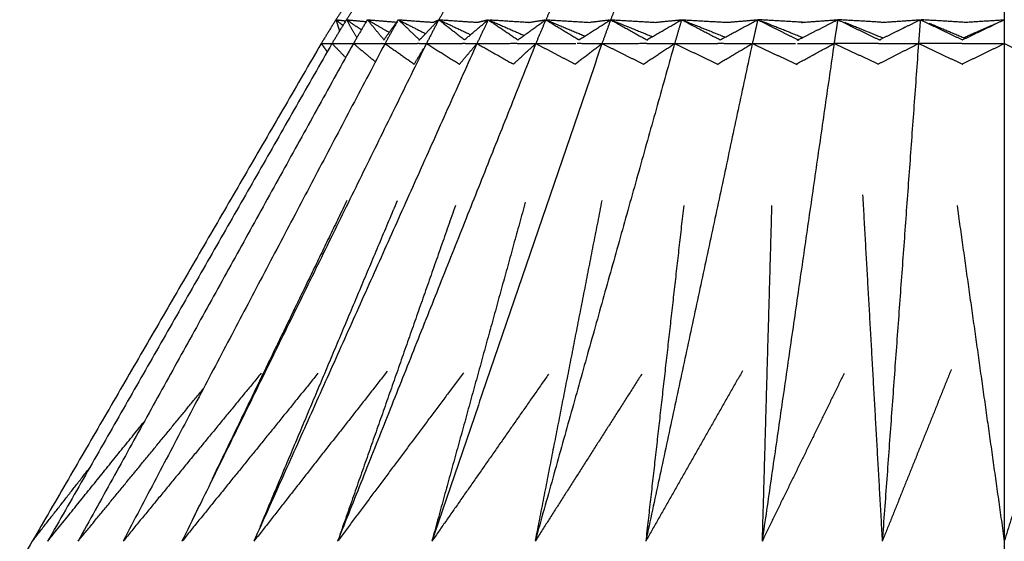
# Model space of a CAD drawing. Header units: millimetres. Extents: x 0 to 13.3, y 0 to 91.7.
# Tile 15 of 28: x 4.7 to 6.6, y 33.5 to 34.5. Entities that reach past the tile are written whole.
import ezdxf

# ---------------------------------------------------------------- set-up
doc = ezdxf.new("R2010")
doc.units = ezdxf.units.MM
doc.header["$MEASUREMENT"] = 0
doc.layers.add('Make2D$visible$lines', color=7, linetype='Continuous', true_color=0x000000)

msp = doc.modelspace()

# ---------------------------------------------------------------- linework, layer by layer
at = {"layer": 'Make2D$visible$lines'}
for points in [[(5.3426, 34.5827), (5.3287, 34.5623), (5.3148, 34.5418)], [(5.3629, 34.5827), (5.3492, 34.5623), (5.3355, 34.5418)], [(5.541, 34.5827), (5.5293, 34.5623), (5.5175, 34.5418)], [(5.7474, 34.5827), (5.7378, 34.5623), (5.7283, 34.5418)], [(5.8723, 34.5827), (5.8641, 34.5623), (5.8559, 34.5418)], [(6.6313, 34.5827), (6.6313, 34.5623), (6.6313, 34.5418)], [(5.3148, 34.5418), (5.3004, 34.5184), (5.2859, 34.495)], [(5.3355, 34.5418), (5.3213, 34.5184), (5.3071, 34.495)], [(5.3148, 34.5418), (5.3184, 34.5307), (5.322, 34.5195)], [(5.3148, 34.5418), (5.3217, 34.5362), (5.3287, 34.5305)], [(5.3148, 34.5418), (5.3245, 34.5407), (5.3342, 34.5396)], [(5.3355, 34.5418), (5.3458, 34.5242), (5.356, 34.5065)], [(5.3355, 34.5418), (5.3503, 34.5319), (5.3651, 34.522)], [(5.3355, 34.5418), (5.355, 34.54), (5.3745, 34.5381)], [(5.3767, 34.5418), (5.363, 34.5184), (5.3493, 34.495)], [(5.3767, 34.5418), (5.3931, 34.5221), (5.4094, 34.5023)], [(5.3767, 34.5418), (5.3981, 34.5295), (5.4195, 34.5172)], [(5.3767, 34.5418), (5.4053, 34.5395), (5.4338, 34.5371)], [(5.4092, 34.5018), (5.4235, 34.5218), (5.4377, 34.5418)], [(5.4377, 34.5418), (5.4246, 34.5184), (5.4116, 34.495)], [(5.438, 34.5415), (5.4588, 34.5219), (5.4796, 34.5023)], [(5.4381, 34.5416), (5.4642, 34.5282), (5.4903, 34.5149)], [(5.4382, 34.5418), (5.4727, 34.5392), (5.5073, 34.5367)], [(5.4786, 34.5009), (5.4971, 34.5204), (5.5156, 34.5398)], [(5.5175, 34.5418), (5.5053, 34.5184), (5.4931, 34.495)], [(5.507, 34.5367), (5.5122, 34.5393), (5.5174, 34.5418)], [(5.5175, 34.5418), (5.5428, 34.522), (5.5682, 34.5022)], [(5.5175, 34.5418), (5.5181, 34.5416), (5.5186, 34.5413)], [(5.5186, 34.5418), (5.5562, 34.5392), (5.5938, 34.5367)], [(5.5189, 34.5412), (5.5492, 34.527), (5.5795, 34.5127)], [(5.5683, 34.5023), (5.5916, 34.5221), (5.6149, 34.5418)], [(5.6149, 34.5418), (5.6038, 34.5184), (5.5926, 34.495)], [(5.5938, 34.5368), (5.6043, 34.5393), (5.6149, 34.5418)], [(5.6152, 34.5416), (5.6443, 34.5219), (5.6733, 34.5022)], [(5.6178, 34.5406), (5.6516, 34.5257), (5.6854, 34.5109)], [(5.6179, 34.5417), (5.6562, 34.5392), (5.6946, 34.5368)], [(5.6733, 34.5021), (5.7003, 34.5216), (5.7273, 34.5411)], [(5.6946, 34.5365), (5.7105, 34.539), (5.7264, 34.5415)], [(5.7283, 34.5418), (5.7184, 34.5184), (5.7085, 34.495)], [(5.7283, 34.5418), (5.761, 34.522), (5.7937, 34.5022)], [(5.7283, 34.5418), (5.7715, 34.5392), (5.8147, 34.5366)], [(5.7328, 34.5399), (5.769, 34.5248), (5.8053, 34.5097)], [(5.7937, 34.5022), (5.8241, 34.5216), (5.8545, 34.5409)], [(5.8147, 34.5369), (5.8343, 34.5392), (5.854, 34.5416)], [(5.8559, 34.5418), (5.8475, 34.5185), (5.839, 34.4953)], [(5.8559, 34.5418), (5.8921, 34.5217), (5.9283, 34.5015)], [(5.8559, 34.5418), (5.9004, 34.5392), (5.9449, 34.5366)], [(5.8581, 34.5409), (5.8985, 34.5246), (5.9388, 34.5083)], [(5.9272, 34.5022), (5.9615, 34.522), (5.9958, 34.5418)], [(5.9449, 34.5368), (5.9703, 34.5393), (5.9958, 34.5418)], [(5.9958, 34.5418), (5.9888, 34.5184), (5.9819, 34.495)], [(5.9958, 34.5418), (6.0338, 34.522), (6.0718, 34.5022)], [(5.9958, 34.5418), (6.0401, 34.5393), (6.0844, 34.5367)], [(5.9993, 34.5404), (6.0403, 34.5241), (6.0812, 34.5077)], [(6.0718, 34.5022), (6.1087, 34.522), (6.1456, 34.5418)], [(6.0844, 34.5367), (6.1138, 34.5391), (6.1431, 34.5416)], [(6.1457, 34.5418), (6.1404, 34.5184), (6.135, 34.495)], [(6.1426, 34.54), (6.1441, 34.5409), (6.1457, 34.5418)], [(6.1457, 34.5418), (6.186, 34.5217), (6.2263, 34.5016)], [(6.236, 34.5366), (6.1908, 34.5392), (6.1457, 34.5418)], [(6.2337, 34.5066), (6.1936, 34.5227), (6.1534, 34.5388)], [(6.2236, 34.5014), (6.2634, 34.5216), (6.3032, 34.5418)], [(6.2316, 34.5365), (6.2674, 34.5392), (6.3032, 34.5418)], [(6.3032, 34.5418), (6.2996, 34.5184), (6.296, 34.495)], [(6.3032, 34.5418), (6.345, 34.5216), (6.3867, 34.5014)], [(6.3889, 34.5368), (6.3461, 34.5393), (6.3032, 34.5418)], [(6.3854, 34.5023), (6.4257, 34.5221), (6.4659, 34.5418)], [(6.3889, 34.5366), (6.4274, 34.5392), (6.4659, 34.5418)], [(6.4659, 34.5418), (6.4641, 34.5184), (6.4623, 34.495)], [(6.466, 34.5418), (6.5074, 34.522), (6.5488, 34.5022)], [(6.5522, 34.5366), (6.51, 34.5392), (6.4677, 34.5417)], [(6.5485, 34.5021), (6.5897, 34.5219), (6.6309, 34.5417)], [(6.5522, 34.5368), (6.5917, 34.5393), (6.6312, 34.5418)], [(6.6313, 34.541), (6.6313, 34.518), (6.6313, 34.495)], [(6.3915, 34.5059), (6.3542, 34.5211), (6.317, 34.5363)], [(6.433, 34.5262), (6.4342, 34.5267), (6.4353, 34.5273)], [(6.5507, 34.5062), (6.5169, 34.5204), (6.4832, 34.5346)], [(6.5507, 34.5062), (6.5819, 34.52), (6.6131, 34.5338)], [(5.491, 34.5145), (5.491, 34.5145), (5.491, 34.5145)], [(5.2859, 34.495), (5.0013, 34.0051), (4.7168, 33.5151)], [(5.3071, 34.495), (5.0271, 34.0051), (4.747, 33.5151)], [(5.3492, 34.495), (5.0781, 34.0051), (4.8069, 33.5151)], [(5.4116, 34.495), (5.1539, 34.0058), (4.8963, 33.5166)], [(5.4929, 34.4946), (5.2523, 34.0049), (5.0116, 33.5151)], [(5.5926, 34.495), (5.3729, 34.0051), (5.1532, 33.5151)], [(5.2859, 34.495), (5.2965, 34.4951), (5.3071, 34.4952)], [(5.2859, 34.495), (5.2919, 34.4868), (5.2978, 34.4786)], [(5.3071, 34.495), (5.3282, 34.4951), (5.3492, 34.4953)], [(5.3071, 34.495), (5.3206, 34.4812), (5.334, 34.4674)], [(5.7085, 34.495), (5.5133, 34.0051), (5.3181, 33.5151)], [(5.3493, 34.495), (5.3771, 34.4952), (5.405, 34.4953)], [(5.3493, 34.495), (5.371, 34.4769), (5.3927, 34.4589)], [(5.405, 34.4954), (5.4083, 34.4952), (5.4116, 34.495)], [(5.4117, 34.495), (5.4437, 34.4952), (5.4756, 34.4953)], [(5.4117, 34.4949), (5.4404, 34.4746), (5.469, 34.4544)], [(5.469, 34.4542), (5.4782, 34.4697), (5.4874, 34.4853)], [(5.4756, 34.4954), (5.484, 34.4952), (5.4924, 34.495)], [(5.4931, 34.495), (5.5286, 34.4952), (5.5642, 34.4953)], [(5.4936, 34.4946), (5.526, 34.4745), (5.5583, 34.4543)], [(5.8389, 34.495), (5.6713, 34.0051), (5.5037, 33.5151)], [(5.5579, 34.4539), (5.5741, 34.4731), (5.5904, 34.4924)], [(5.5642, 34.4954), (5.5784, 34.4952), (5.5926, 34.495)], [(5.5926, 34.495), (5.6323, 34.4952), (5.6719, 34.4954)], [(5.5926, 34.495), (5.6281, 34.4749), (5.6637, 34.4548)], [(5.6642, 34.4542), (5.6864, 34.4746), (5.7085, 34.495)], [(5.6719, 34.4953), (5.6902, 34.4951), (5.7085, 34.495)], [(5.9819, 34.495), (5.8448, 34.0061), (5.7077, 33.5172)], [(5.7085, 34.495), (5.748, 34.4951), (5.7876, 34.4953)], [(5.7085, 34.495), (5.7472, 34.4747), (5.7859, 34.4544)], [(5.7859, 34.4544), (5.8124, 34.4747), (5.8389, 34.4949)], [(5.7897, 34.4954), (5.8143, 34.4952), (5.8388, 34.495)], [(5.8389, 34.495), (5.8798, 34.4747), (5.9206, 34.4544)], [(5.8408, 34.495), (5.8839, 34.4952), (5.927, 34.4954)], [(5.9206, 34.4544), (5.9512, 34.4747), (5.9819, 34.495)], [(6.135, 34.4947), (6.03, 34.0049), (5.9251, 33.5151)], [(5.927, 34.4953), (5.9545, 34.4951), (5.9819, 34.495)], [(5.9819, 34.495), (6.0244, 34.4951), (6.067, 34.4953)], [(5.9819, 34.495), (6.0249, 34.4744), (6.0678, 34.4538)], [(6.0666, 34.4544), (6.1006, 34.4746), (6.1347, 34.4947)], [(6.067, 34.4954), (6.1, 34.4952), (6.1329, 34.495)], [(6.135, 34.495), (6.1775, 34.4951), (6.2199, 34.4953)], [(6.135, 34.495), (6.179, 34.4743), (6.223, 34.4536)], [(6.296, 34.495), (6.2251, 34.0051), (6.1542, 33.5151)], [(6.2212, 34.4543), (6.2586, 34.4746), (6.296, 34.495)], [(6.2241, 34.4953), (6.2601, 34.4952), (6.296, 34.495)], [(6.3844, 34.4536), (6.3402, 34.4743), (6.296, 34.495)], [(6.3837, 34.4953), (6.3409, 34.4952), (6.2981, 34.495)], [(6.3821, 34.4541), (6.4222, 34.4745), (6.4623, 34.495)], [(6.3837, 34.4953), (6.423, 34.4952), (6.4623, 34.495)], [(6.4623, 34.495), (6.4266, 34.0051), (6.3909, 33.5151)], [(6.5498, 34.4535), (6.5061, 34.4742), (6.4623, 34.495)], [(6.548, 34.4953), (6.5062, 34.4952), (6.4644, 34.495)], [(6.548, 34.4953), (6.5886, 34.4952), (6.6292, 34.495)], [(6.548, 34.4544), (6.5896, 34.4747), (6.6313, 34.495)], [(6.7146, 34.4544), (6.6729, 34.4747), (6.6313, 34.495)], [(6.6313, 34.495), (6.6313, 34.0051), (6.6313, 33.5151)], [(6.3522, 34.197), (6.3715, 33.8561), (6.3909, 33.5151)], [(5.3366, 34.1861), (5.2038, 33.9118), (5.0709, 33.6375)], [(5.4356, 34.1856), (5.3005, 33.8648), (5.1653, 33.5439)], [(5.5502, 34.1759), (5.4365, 33.8521), (5.3228, 33.5283)], [(5.6878, 34.1826), (5.5958, 33.8489), (5.5037, 33.5151)], [(5.8386, 34.186), (5.7731, 33.8516), (5.7075, 33.5172)], [(5.9998, 34.1759), (5.9625, 33.8455), (5.9251, 33.5151)], [(6.173, 34.1759), (6.1636, 33.8455), (6.1542, 33.5151)], [(6.5382, 34.1759), (6.5847, 33.8455), (6.6313, 33.5151)], [(5.1676, 33.8459), (5.0316, 33.6805), (4.8956, 33.5151)], [(5.2795, 33.8458), (5.1456, 33.6805), (5.0116, 33.5151)], [(5.416, 33.8498), (5.2846, 33.6825), (5.1532, 33.5151)], [(5.5659, 33.8465), (5.442, 33.6808), (5.3181, 33.5151)], [(5.7337, 33.8442), (5.6187, 33.6797), (5.5037, 33.5151)], [(5.9173, 33.8443), (5.8122, 33.6797), (5.7071, 33.5151)], [(6.1159, 33.851), (6.0205, 33.6831), (5.9251, 33.5151)], [(6.3158, 33.8456), (6.235, 33.6804), (6.1542, 33.5151)], [(6.5268, 33.8534), (6.4589, 33.6843), (6.3909, 33.5151)], [(6.7357, 33.8534), (6.6835, 33.6843), (6.6313, 33.5151)], [(4.8069, 33.5151), (4.9303, 33.6653), (5.0537, 33.8155)], [(4.747, 33.5151), (4.842, 33.6328), (4.9371, 33.7504)], [(4.7168, 33.5151), (4.773, 33.587), (4.8291, 33.6589)], [(5.0461, 33.5864), (5.0387, 33.5711), (5.0313, 33.5557)], [(4.7168, 33.5151), (4.201, 32.653), (3.6853, 31.7909)], [(6.6313, 33.5151), (6.6313, 32.653), (6.6313, 31.7909)]]:
    msp.add_open_spline(points, degree=2, dxfattribs=at)

doc.saveas('drawing.dxf')
